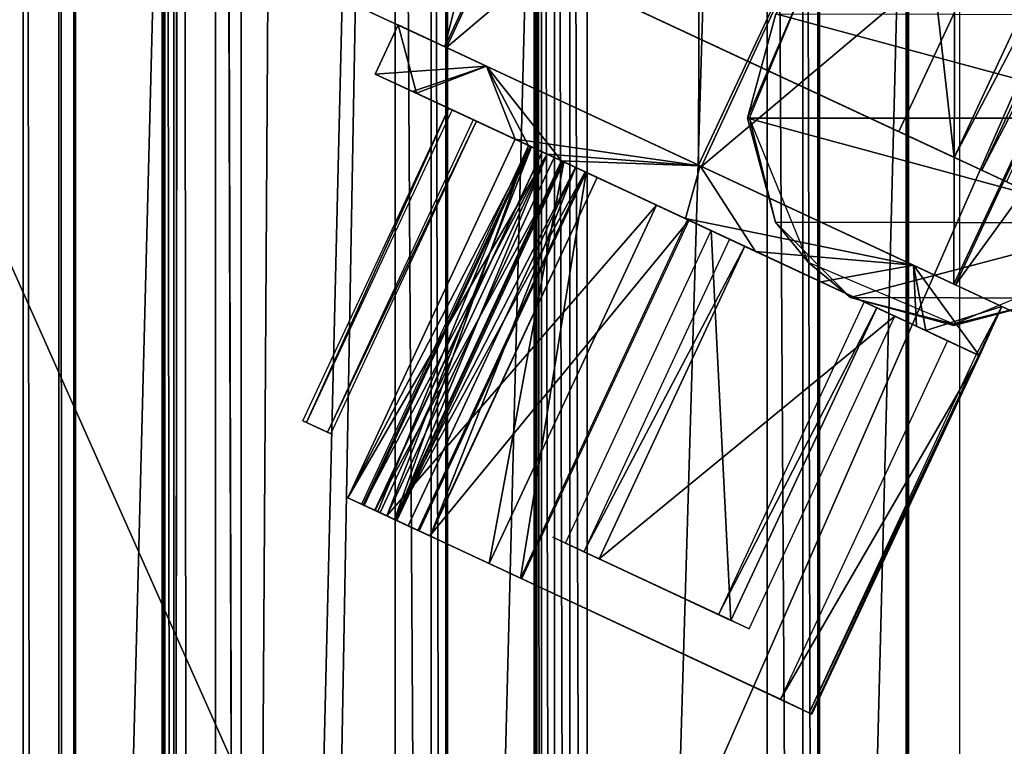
# Model space of a CAD drawing. Header units: millimetres. Extents: x -98 to 98, y -500 to 506.
# Tile 79 of 106: x 8 to 37, y 317 to 339. Entities that reach past the tile are written whole.
import ezdxf

# ---------------------------------------------------------------- set-up
doc = ezdxf.new("R2010")
doc.units = ezdxf.units.MM
doc.header["$LTSCALE"] = 65.185185
for name, color, linetype in [('10', 7, 'CONTINUOUS'), ('1004', 7, 'CONTINUOUS'), ('1012', 7, 'CONTINUOUS'), ('1013', 7, 'CONTINUOUS'), ('1053', 7, 'CONTINUOUS'), ('1054', 7, 'CONTINUOUS'), ('1055', 7, 'CONTINUOUS'), ('1104', 7, 'CONTINUOUS'), ('1106', 7, 'CONTINUOUS'), ('1107', 7, 'CONTINUOUS'), ('1112', 7, 'CONTINUOUS'), ('1135', 7, 'CONTINUOUS'), ('1136', 7, 'CONTINUOUS'), ('1151', 7, 'CONTINUOUS'), ('1489', 7, 'CONTINUOUS'), ('1490', 7, 'CONTINUOUS'), ('1491', 7, 'CONTINUOUS'), ('1502', 7, 'CONTINUOUS'), ('1503', 7, 'CONTINUOUS'), ('1504', 7, 'CONTINUOUS'), ('1505', 7, 'CONTINUOUS'), ('1506', 7, 'CONTINUOUS'), ('1507', 7, 'CONTINUOUS'), ('1508', 7, 'CONTINUOUS'), ('1509', 7, 'CONTINUOUS'), ('1510', 7, 'CONTINUOUS'), ('1702', 7, 'CONTINUOUS'), ('1703', 7, 'CONTINUOUS'), ('1704', 7, 'CONTINUOUS'), ('415', 7, 'CONTINUOUS'), ('416', 7, 'CONTINUOUS'), ('417', 7, 'CONTINUOUS'), ('418', 7, 'CONTINUOUS'), ('419', 7, 'CONTINUOUS'), ('420', 7, 'CONTINUOUS'), ('421', 7, 'CONTINUOUS'), ('422', 7, 'CONTINUOUS'), ('423', 7, 'CONTINUOUS'), ('424', 7, 'CONTINUOUS'), ('425', 7, 'CONTINUOUS'), ('426', 7, 'CONTINUOUS'), ('427', 7, 'CONTINUOUS'), ('428', 7, 'CONTINUOUS'), ('429', 7, 'CONTINUOUS'), ('430', 7, 'CONTINUOUS'), ('431', 7, 'CONTINUOUS'), ('432', 7, 'CONTINUOUS'), ('433', 7, 'CONTINUOUS'), ('434', 7, 'CONTINUOUS'), ('437', 7, 'CONTINUOUS'), ('438', 7, 'CONTINUOUS'), ('444', 7, 'CONTINUOUS'), ('455', 7, 'CONTINUOUS'), ('456', 7, 'CONTINUOUS'), ('767', 7, 'CONTINUOUS'), ('768', 7, 'CONTINUOUS'), ('774', 7, 'CONTINUOUS'), ('775', 7, 'CONTINUOUS'), ('778', 7, 'CONTINUOUS'), ('782', 7, 'CONTINUOUS'), ('785', 7, 'CONTINUOUS'), ('9', 7, 'CONTINUOUS'), ('991', 7, 'CONTINUOUS')]:
    doc.layers.add(name, color=color, linetype=linetype)

msp = doc.modelspace()

# ---------------------------------------------------------------- linework, layer by layer
at = {"layer": '10', "color": 7, "linetype": 'CONTINUOUS'}
for points in [[(18.5, 484.5, -73), (-18.5, 484.5, -73), (-62.5, -484.5, -73), (18.5, 484.5, -73)], [(55.094, 434.525, -73), (18.5, 484.5, -73), (-62.5, -484.5, -73), (55.094, 434.525, -73)], [(55.094, 349.535, -73), (55.094, 434.525, -73), (-62.5, -484.5, -73), (55.094, 349.535, -73)], [(62.5, 346.145, -73), (55.094, 349.535, -73), (-62.5, -484.5, -73), (62.5, 346.145, -73)], [(28.241, 37.691, -73), (62.5, 346.145, -73), (-62.5, -484.5, -73), (28.241, 37.691, -73)], [(28.389, 38.249, -73), (62.5, 346.145, -73), (28.241, 37.691, -73), (28.389, 38.249, -73)], [(28.798, 38.621, -73), (62.5, 346.145, -73), (28.389, 38.249, -73), (28.798, 38.621, -73)], [(62.5, 55.285, -73), (62.5, 346.145, -73), (28.798, 38.621, -73), (62.5, 55.285, -73)]]:
    msp.add_3dface(points, dxfattribs=at)
at = {"layer": '1004', "color": 7, "linetype": 'CONTINUOUS'}
for points in [[(13.89, -479.8, -151.005), (14.644, 212.2, -151.005), (13.89, 479.7, -151.005), (13.89, -479.8, -151.005)], [(14.644, 412.2, -151.005), (13.89, 479.7, -151.005), (14.644, 215.2, -151.005), (14.644, 412.2, -151.005)], [(14.644, 215.2, -151.005), (13.89, 479.7, -151.005), (14.644, 212.2, -151.005), (14.644, 215.2, -151.005)], [(15.865, 407.609, -151.005), (14.644, 412.2, -151.005), (14.644, 215.2, -151.005), (15.865, 407.609, -151.005)], [(19.197, 404.223, -151.005), (15.865, 407.609, -151.005), (14.644, 215.2, -151.005), (19.197, 404.223, -151.005)], [(15.865, 219.791, -151.005), (19.197, 404.223, -151.005), (14.644, 215.2, -151.005), (15.865, 219.791, -151.005)], [(19.197, 223.177, -151.005), (19.197, 404.223, -151.005), (15.865, 219.791, -151.005), (19.197, 223.177, -151.005)]]:
    msp.add_3dface(points, dxfattribs=at)
at = {"layer": '1012', "color": 7, "linetype": 'CONTINUOUS'}
for points in [[(30.199, 402.935, -151.005), (24.87, 402.935, -151.005), (24.888, 224.465, -151.005), (30.199, 402.935, -151.005)], [(30.195, 224.465, -151.005), (30.199, 402.935, -151.005), (24.888, 224.465, -151.005), (30.195, 224.465, -151.005)]]:
    msp.add_3dface(points, dxfattribs=at)
at = {"layer": '1013', "color": 7, "linetype": 'CONTINUOUS'}
for points in [[(41.2, 402.935, -151.005), (35.886, 402.935, -151.005), (35.892, 224.465, -151.005), (41.2, 402.935, -151.005)], [(41.2, 402.935, -151.005), (35.892, 224.465, -151.005), (41.196, 224.465, -151.005), (41.2, 402.935, -151.005)]]:
    msp.add_3dface(points, dxfattribs=at)
at = {"layer": '1053', "color": 7, "linetype": 'CONTINUOUS'}
for points in [[(23.388, 402.95, -149.51), (23.388, 224.45, -149.51), (23.526, 224.457, -150.131), (23.388, 402.95, -149.51)], [(23.526, 402.943, -150.131), (23.388, 402.95, -149.51), (23.526, 224.457, -150.131), (23.526, 402.943, -150.131)], [(23.909, 224.465, -150.644), (23.909, 402.935, -150.641), (23.526, 402.943, -150.131), (23.909, 224.465, -150.644)], [(23.909, 224.465, -150.644), (23.526, 402.943, -150.131), (23.526, 224.457, -150.131), (23.909, 224.465, -150.644)], [(24.357, 402.935, -150.907), (23.909, 402.935, -150.641), (24.376, 224.465, -150.915), (24.357, 402.935, -150.907)], [(23.909, 402.935, -150.641), (23.909, 224.465, -150.644), (24.376, 224.465, -150.915), (23.909, 402.935, -150.641)], [(24.87, 402.935, -151.005), (24.357, 402.935, -150.907), (24.888, 224.465, -151.005), (24.87, 402.935, -151.005)], [(24.357, 402.935, -150.907), (24.376, 224.465, -150.915), (24.888, 224.465, -151.005), (24.357, 402.935, -150.907)]]:
    msp.add_3dface(points, dxfattribs=at)
at = {"layer": '1054', "color": 7, "linetype": 'CONTINUOUS'}
for points in [[(19.197, 404.223, -151.005), (19.197, 223.177, -151.005), (20.274, 223.722, -150.547), (19.197, 404.223, -151.005)], [(20.265, 403.682, -150.556), (19.197, 404.223, -151.005), (20.274, 223.722, -150.547), (20.265, 403.682, -150.556)], [(20.697, 223.89, -149.508), (20.697, 403.51, -149.508), (20.265, 403.682, -150.556), (20.697, 223.89, -149.508)], [(20.697, 223.89, -149.508), (20.265, 403.682, -150.556), (20.274, 223.722, -150.547), (20.697, 223.89, -149.508)]]:
    msp.add_3dface(points, dxfattribs=at)
at = {"layer": '1055', "color": 7, "linetype": 'CONTINUOUS'}
for points in [[(31.255, 224.465, -150.567), (30.199, 402.935, -151.005), (30.195, 224.465, -151.005), (31.255, 224.465, -150.567)], [(31.257, 402.935, -150.565), (30.199, 402.935, -151.005), (31.255, 224.465, -150.567), (31.257, 402.935, -150.565)], [(31.699, 224.465, -149.508), (31.257, 402.935, -150.565), (31.255, 224.465, -150.567), (31.699, 224.465, -149.508)], [(31.699, 224.465, -149.508), (31.699, 402.935, -149.508), (31.257, 402.935, -150.565), (31.699, 224.465, -149.508)]]:
    msp.add_3dface(points, dxfattribs=at)
at = {"layer": '1104', "color": 7, "linetype": 'CONTINUOUS'}
for points in [[(12.39, 214.477, -149.491), (12.39, 412.923, -149.491), (12.314, 249.95, -128.98), (12.39, 214.477, -149.491)], [(12.314, 249.95, -128.98), (12.39, 412.923, -149.491), (12.314, 349.95, -128.98), (12.314, 249.95, -128.98)]]:
    msp.add_3dface(points, dxfattribs=at)
at = {"layer": '1106', "color": 7, "linetype": 'CONTINUOUS'}
for points in [[(12.834, 479.7, -150.57), (12.659, 213.713, -150.362), (13.89, -479.8, -151.005), (12.834, 479.7, -150.57)], [(12.659, 413.713, -150.362), (12.659, 213.713, -150.362), (12.834, 479.7, -150.57), (12.659, 413.713, -150.362)], [(13.89, -479.8, -151.005), (13.89, 479.7, -151.005), (12.834, 479.7, -150.57), (13.89, -479.8, -151.005)], [(12.659, 413.713, -150.362), (12.39, 412.923, -149.491), (12.659, 213.713, -150.362), (12.659, 413.713, -150.362)], [(12.659, 213.713, -150.362), (12.39, 412.923, -149.491), (12.39, 214.477, -149.491), (12.659, 213.713, -150.362)]]:
    msp.add_3dface(points, dxfattribs=at)
at = {"layer": '1107', "color": 7, "linetype": 'CONTINUOUS'}
for points in [[(9.696, -479.8, -149.508), (9.745, 349.95, -128.98), (9.696, 479.7, -149.508), (9.696, -479.8, -149.508)], [(9.745, 249.95, -128.98), (9.745, 349.95, -128.98), (9.696, -479.8, -149.508), (9.745, 249.95, -128.98)]]:
    msp.add_3dface(points, dxfattribs=at)
at = {"layer": '1112', "color": 7, "linetype": 'CONTINUOUS'}
for points in [[(8.196, -479.8, -151.005), (9.254, -479.8, -150.568), (8.196, 479.7, -151.005), (8.196, -479.8, -151.005)], [(8.196, 479.7, -151.005), (9.254, -479.8, -150.568), (9.256, 479.7, -150.567), (8.196, 479.7, -151.005)], [(9.254, -479.8, -150.568), (9.696, -479.8, -149.508), (9.256, 479.7, -150.567), (9.254, -479.8, -150.568)], [(9.696, -479.8, -149.508), (9.696, 479.7, -149.508), (9.256, 479.7, -150.567), (9.696, -479.8, -149.508)]]:
    msp.add_3dface(points, dxfattribs=at)
at = {"layer": '1135', "color": 7, "linetype": 'CONTINUOUS'}
for points in [[(43.646, 348.95, -96.309), (0, 348.95, -89.001), (43.646, 250.95, -96.309), (43.646, 348.95, -96.309)], [(0, 348.95, -89.001), (0, 250.95, -89.001), (43.646, 250.95, -96.309), (0, 348.95, -89.001)]]:
    msp.add_3dface(points, dxfattribs=at)
at = {"layer": '1136', "color": 7, "linetype": 'CONTINUOUS'}
for points in [[(0, 348.95, -90.001), (42.975, 348.95, -97.136), (0, 250.95, -90.001), (0, 348.95, -90.001)], [(42.975, 348.95, -97.136), (42.975, 250.95, -97.136), (0, 250.95, -90.001), (42.975, 348.95, -97.136)]]:
    msp.add_3dface(points, dxfattribs=at)
at = {"layer": '1151', "color": 7, "linetype": 'CONTINUOUS'}
for points in [[(-58.35, -495.8, -334.63), (-58.35, 498.1, -334.63), (58.35, -495.8, -334.63), (-58.35, -495.8, -334.63)], [(58.35, -495.8, -334.63), (-58.35, 498.1, -334.63), (53.75, 484, -334.63), (58.35, -495.8, -334.63)]]:
    msp.add_3dface(points, dxfattribs=at)
at = {"layer": '1489', "linetype": 'CONTINUOUS'}
for points in [[(17.523, 339.284, -21.5), (20.715, 337.795, -29.907), (20.669, 337.817, -13.143), (17.523, 339.284, -21.5)], [(20.669, 337.817, -13.143), (20.715, 337.795, -29.907), (28.176, 334.316, -9.7), (20.669, 337.817, -13.143)], [(20.715, 337.795, -29.907), (28.26, 334.277, -33.3), (28.176, 334.316, -9.7), (20.715, 337.795, -29.907)], [(28.176, 334.316, -9.7), (28.26, 334.277, -33.3), (35.72, 330.798, -13.093), (28.176, 334.316, -9.7)], [(28.26, 334.277, -33.3), (35.767, 330.777, -29.857), (35.72, 330.798, -13.093), (28.26, 334.277, -33.3)], [(35.767, 330.777, -29.857), (38.912, 329.31, -21.5), (35.72, 330.798, -13.093), (35.767, 330.777, -29.857)]]:
    msp.add_3dface(points, dxfattribs=at)
at = {"layer": '1490', "linetype": 'CONTINUOUS'}
for points in [[(20.715, 337.795, -29.907), (17.523, 339.284, -21.5), (28.221, 354.046, -29.844), (20.715, 337.795, -29.907)], [(35.783, 350.52, -33.3), (20.715, 337.795, -29.907), (28.221, 354.046, -29.844), (35.783, 350.52, -33.3)], [(28.26, 334.277, -33.3), (20.715, 337.795, -29.907), (35.783, 350.52, -33.3), (28.26, 334.277, -33.3)], [(43.345, 346.993, -29.844), (28.26, 334.277, -33.3), (35.783, 350.52, -33.3), (43.345, 346.993, -29.844)], [(35.767, 330.777, -29.857), (28.26, 334.277, -33.3), (43.345, 346.993, -29.844), (35.767, 330.777, -29.857)], [(46.477, 345.533, -21.5), (35.767, 330.777, -29.857), (43.345, 346.993, -29.844), (46.477, 345.533, -21.5)], [(38.912, 329.31, -21.5), (35.767, 330.777, -29.857), (46.477, 345.533, -21.5), (38.912, 329.31, -21.5)]]:
    msp.add_3dface(points, dxfattribs=at)
at = {"layer": '1491', "linetype": 'CONTINUOUS'}
for points in [[(17.523, 339.284, -21.5), (20.669, 337.817, -13.143), (25.088, 355.507, -21.5), (17.523, 339.284, -21.5)], [(25.088, 355.507, -21.5), (20.669, 337.817, -13.143), (28.221, 354.046, -13.156), (25.088, 355.507, -21.5)], [(20.669, 337.817, -13.143), (28.176, 334.316, -9.7), (28.221, 354.046, -13.156), (20.669, 337.817, -13.143)], [(28.221, 354.046, -13.156), (28.176, 334.316, -9.7), (35.783, 350.52, -9.7), (28.221, 354.046, -13.156)], [(28.176, 334.316, -9.7), (35.72, 330.798, -13.093), (35.783, 350.52, -9.7), (28.176, 334.316, -9.7)], [(35.783, 350.52, -9.7), (35.72, 330.798, -13.093), (43.345, 346.993, -13.156), (35.783, 350.52, -9.7)], [(35.72, 330.798, -13.093), (38.912, 329.31, -21.5), (43.345, 346.993, -13.156), (35.72, 330.798, -13.093)]]:
    msp.add_3dface(points, dxfattribs=at)
at = {"layer": '1502', "linetype": 'CONTINUOUS'}
for points in [[(21.611, 335.612, -24.765), (21.511, 335.659, -18.466), (17.2, 326.414, -18.466), (21.611, 335.612, -24.765)], [(17.3, 326.368, -24.765), (21.611, 335.612, -24.765), (17.2, 326.414, -18.466), (17.3, 326.368, -24.765)]]:
    msp.add_3dface(points, dxfattribs=at)
at = {"layer": '1503', "linetype": 'CONTINUOUS'}
for points in [[(16.575, 326.706, -24.779), (16.475, 326.752, -18.48), (20.786, 335.997, -18.48), (16.575, 326.706, -24.779)], [(20.886, 335.95, -24.779), (16.575, 326.706, -24.779), (20.786, 335.997, -18.48), (20.886, 335.95, -24.779)]]:
    msp.add_3dface(points, dxfattribs=at)
at = {"layer": '1504', "linetype": 'CONTINUOUS'}
for points in [[(17.3, 326.368, -24.765), (17.2, 326.414, -18.466), (16.475, 326.752, -18.48), (17.3, 326.368, -24.765)], [(17.3, 326.368, -24.765), (16.475, 326.752, -18.48), (16.575, 326.706, -24.779), (17.3, 326.368, -24.765)]]:
    msp.add_3dface(points, dxfattribs=at)
at = {"layer": '1505', "linetype": 'CONTINUOUS'}
for points in [[(24.238, 323.133, -29.465), (28.759, 321.025, -25.535), (23.865, 323.307, -28.78), (24.238, 323.133, -29.465)], [(29.132, 320.851, -26.221), (28.759, 321.025, -25.535), (24.238, 323.133, -29.465), (29.132, 320.851, -26.221)]]:
    msp.add_3dface(points, dxfattribs=at)
at = {"layer": '1506', "linetype": 'CONTINUOUS'}
for points in [[(33.069, 330.269, -25.535), (28.759, 321.025, -25.535), (33.443, 330.095, -26.221), (33.069, 330.269, -25.535)], [(28.759, 321.025, -25.535), (29.132, 320.851, -26.221), (33.443, 330.095, -26.221), (28.759, 321.025, -25.535)]]:
    msp.add_3dface(points, dxfattribs=at)
at = {"layer": '1507', "linetype": 'CONTINUOUS'}
for points in [[(29.132, 320.851, -26.221), (24.238, 323.133, -29.465), (28.549, 332.377, -29.465), (29.132, 320.851, -26.221)], [(33.443, 330.095, -26.221), (29.132, 320.851, -26.221), (28.549, 332.377, -29.465), (33.443, 330.095, -26.221)]]:
    msp.add_3dface(points, dxfattribs=at)
at = {"layer": '1508', "linetype": 'CONTINUOUS'}
for points in [[(25.233, 322.669, -13.767), (24.777, 322.882, -14.388), (29.214, 320.812, -18.353), (25.233, 322.669, -13.767)], [(29.67, 320.6, -17.731), (25.233, 322.669, -13.767), (29.214, 320.812, -18.353), (29.67, 320.6, -17.731)]]:
    msp.add_3dface(points, dxfattribs=at)
at = {"layer": '1509', "linetype": 'CONTINUOUS'}
for points in [[(29.087, 332.126, -14.388), (24.777, 322.882, -14.388), (29.544, 331.913, -13.767), (29.087, 332.126, -14.388)], [(24.777, 322.882, -14.388), (25.233, 322.669, -13.767), (29.544, 331.913, -13.767), (24.777, 322.882, -14.388)]]:
    msp.add_3dface(points, dxfattribs=at)
at = {"layer": '1510', "linetype": 'CONTINUOUS'}
for points in [[(29.544, 331.913, -13.767), (25.233, 322.669, -13.767), (33.981, 329.844, -17.731), (29.544, 331.913, -13.767)], [(25.233, 322.669, -13.767), (29.67, 320.6, -17.731), (33.981, 329.844, -17.731), (25.233, 322.669, -13.767)]]:
    msp.add_3dface(points, dxfattribs=at)
at = {"layer": '1702', "color": 7, "linetype": 'CONTINUOUS'}
for points in [[(41.881, 335.7, -99.98), (29.619, 335.7, -99.98), (30.459, 338.791, -99.98), (41.881, 335.7, -99.98)], [(41.052, 338.773, -99.98), (41.881, 335.7, -99.98), (30.459, 338.791, -99.98), (41.052, 338.773, -99.98)], [(30.448, 332.627, -99.98), (29.619, 335.7, -99.98), (41.041, 332.609, -99.98), (30.448, 332.627, -99.98)], [(41.041, 332.609, -99.98), (29.619, 335.7, -99.98), (41.881, 335.7, -99.98), (41.041, 332.609, -99.98)], [(32.668, 330.4, -99.98), (30.448, 332.627, -99.98), (41.041, 332.609, -99.98), (32.668, 330.4, -99.98)], [(38.789, 330.375, -99.98), (32.668, 330.4, -99.98), (41.041, 332.609, -99.98), (38.789, 330.375, -99.98)], [(35.725, 329.571, -99.98), (32.668, 330.4, -99.98), (38.789, 330.375, -99.98), (35.725, 329.571, -99.98)]]:
    msp.add_3dface(points, dxfattribs=at)
at = {"layer": '1703', "color": 7, "linetype": 'CONTINUOUS'}
for points in [[(29.619, 335.7, -99.98), (30.448, 332.627, -99.98), (29.677, 335.7, -93.354), (29.619, 335.7, -99.98)], [(29.677, 335.7, -93.354), (30.448, 332.627, -99.98), (31.424, 331.433, -93.767), (29.677, 335.7, -93.354)], [(30.448, 332.627, -99.98), (32.668, 330.4, -99.98), (31.424, 331.433, -93.767), (30.448, 332.627, -99.98)], [(31.424, 331.433, -93.767), (32.668, 330.4, -99.98), (35.722, 329.614, -94.889), (31.424, 331.433, -93.767)], [(35.722, 329.614, -94.889), (38.789, 330.375, -99.98), (40.095, 331.422, -96.19), (35.722, 329.614, -94.889)], [(32.668, 330.4, -99.98), (35.725, 329.571, -99.98), (35.722, 329.614, -94.889), (32.668, 330.4, -99.98)], [(35.725, 329.571, -99.98), (38.789, 330.375, -99.98), (35.722, 329.614, -94.889), (35.725, 329.571, -99.98)]]:
    msp.add_3dface(points, dxfattribs=at)
at = {"layer": '1704', "color": 7, "linetype": 'CONTINUOUS'}
for points in [[(30.459, 338.791, -99.98), (29.619, 335.7, -99.98), (31.464, 340.008, -93.776), (30.459, 338.791, -99.98)], [(29.619, 335.7, -99.98), (29.677, 335.7, -93.354), (31.464, 340.008, -93.776), (29.619, 335.7, -99.98)]]:
    msp.add_3dface(points, dxfattribs=at)
at = {"layer": '415', "linetype": 'CONTINUOUS'}
for points in [[(24.534, 334.249, -13.328), (25.178, 333.949, -13.871), (24.124, 334.44, -12.4), (24.534, 334.249, -13.328)], [(24.124, 334.44, -12.4), (25.178, 333.949, -13.871), (29.861, 331.765, -11.988), (24.124, 334.44, -12.4)], [(25.17, 333.953, -14.766), (27.893, 332.683, -20.926), (25.178, 333.949, -13.871), (25.17, 333.953, -14.766)], [(25.178, 333.949, -13.871), (27.893, 332.683, -20.926), (29.861, 331.765, -11.988), (25.178, 333.949, -13.871)], [(27.893, 332.683, -20.926), (34.095, 329.791, -21.404), (29.861, 331.765, -11.988), (27.893, 332.683, -20.926)], [(34.095, 329.791, -21.404), (34.379, 329.658, -21.159), (29.861, 331.765, -11.988), (34.095, 329.791, -21.404)], [(29.861, 331.765, -11.988), (34.379, 329.658, -21.159), (34.617, 329.548, -15.493), (29.861, 331.765, -11.988)], [(34.379, 329.658, -21.159), (34.774, 329.474, -21.058), (34.617, 329.548, -15.493), (34.379, 329.658, -21.159)], [(35.208, 329.272, -21.18), (35.536, 329.119, -21.515), (34.617, 329.548, -15.493), (35.208, 329.272, -21.18)], [(34.617, 329.548, -15.493), (35.536, 329.119, -21.515), (36.482, 328.678, -21.588), (34.617, 329.548, -15.493)], [(34.774, 329.474, -21.058), (35.208, 329.272, -21.18), (34.617, 329.548, -15.493), (34.774, 329.474, -21.058)]]:
    msp.add_3dface(points, dxfattribs=at)
at = {"layer": '416', "linetype": 'CONTINUOUS'}
for points in [[(18.614, 337.009, -21.5), (19.718, 336.495, -26.237), (26.929, 333.132, -21.482), (18.614, 337.009, -21.5)], [(18.614, 337.009, -21.5), (26.929, 333.132, -21.482), (19.83, 336.442, -16.537), (18.614, 337.009, -21.5)], [(19.718, 336.495, -26.237), (22.746, 335.083, -29.808), (23.234, 334.855, -28.012), (19.718, 336.495, -26.237)], [(26.929, 333.132, -21.482), (19.718, 336.495, -26.237), (23.902, 334.544, -27.506), (26.929, 333.132, -21.482)], [(23.902, 334.544, -27.506), (19.718, 336.495, -26.237), (23.234, 334.855, -28.012), (23.902, 334.544, -27.506)], [(23.557, 334.705, -13.854), (23.147, 334.896, -12.926), (19.83, 336.442, -16.537), (23.557, 334.705, -13.854)], [(23.549, 334.709, -14.748), (23.557, 334.705, -13.854), (19.83, 336.442, -16.537), (23.549, 334.709, -14.748)], [(24.192, 334.408, -15.292), (23.549, 334.709, -14.748), (19.83, 336.442, -16.537), (24.192, 334.408, -15.292)], [(26.929, 333.132, -21.482), (24.192, 334.408, -15.292), (19.83, 336.442, -16.537), (26.929, 333.132, -21.482)], [(22.746, 335.083, -29.808), (23.199, 334.871, -28.906), (23.234, 334.855, -28.012), (22.746, 335.083, -29.808)]]:
    msp.add_3dface(points, dxfattribs=at)
at = {"layer": '417', "linetype": 'CONTINUOUS'}
for points in [[(23.697, 334.639, -30.39), (27.786, 332.733, -31.344), (24.151, 334.428, -29.488), (23.697, 334.639, -30.39)], [(24.151, 334.428, -29.488), (27.786, 332.733, -31.344), (24.819, 334.116, -28.982), (24.151, 334.428, -29.488)], [(24.819, 334.116, -28.982), (27.786, 332.733, -31.344), (24.854, 334.1, -28.088), (24.819, 334.116, -28.982)], [(24.854, 334.1, -28.088), (27.786, 332.733, -31.344), (27.849, 332.703, -22.125), (24.854, 334.1, -28.088)], [(27.786, 332.733, -31.344), (31.801, 330.86, -30.156), (27.849, 332.703, -22.125), (27.786, 332.733, -31.344)], [(27.849, 332.703, -22.125), (31.801, 330.86, -30.156), (34.013, 329.829, -22.601), (27.849, 332.703, -22.125)], [(31.801, 330.86, -30.156), (34.891, 329.42, -27.087), (34.013, 329.829, -22.601), (31.801, 330.86, -30.156)], [(34.013, 329.829, -22.601), (34.891, 329.42, -27.087), (34.341, 329.676, -22.936), (34.013, 329.829, -22.601)], [(34.341, 329.676, -22.936), (34.891, 329.42, -27.087), (34.774, 329.474, -23.058), (34.341, 329.676, -22.936)], [(34.774, 329.474, -23.058), (34.891, 329.42, -27.087), (35.169, 329.29, -22.957), (34.774, 329.474, -23.058)], [(34.891, 329.42, -27.087), (36.393, 328.719, -22.784), (35.169, 329.29, -22.957), (34.891, 329.42, -27.087)], [(35.169, 329.29, -22.957), (36.393, 328.719, -22.784), (35.453, 329.157, -22.712), (35.169, 329.29, -22.957)]]:
    msp.add_3dface(points, dxfattribs=at)
at = {"layer": '418', "linetype": 'CONTINUOUS'}
for points in [[(36.482, 328.678, -21.588), (35.536, 329.119, -21.515), (30.591, 318.515, -21.515), (36.482, 328.678, -21.588)], [(31.524, 318.08, -21.587), (36.482, 328.678, -21.588), (30.591, 318.515, -21.515), (31.524, 318.08, -21.587)]]:
    msp.add_3dface(points, dxfattribs=at)
at = {"layer": '419', "linetype": 'CONTINUOUS'}
for points in [[(19.291, 338.46, -21.5), (21.905, 337.24, -28.465), (18.614, 337.009, -21.5), (19.291, 338.46, -21.5)], [(18.614, 337.009, -21.5), (21.905, 337.24, -28.465), (19.718, 336.495, -26.237), (18.614, 337.009, -21.5)], [(19.718, 336.495, -26.237), (21.905, 337.24, -28.465), (22.746, 335.083, -29.808), (19.718, 336.495, -26.237)], [(21.905, 337.24, -28.465), (28.218, 334.297, -31.35), (22.746, 335.083, -29.808), (21.905, 337.24, -28.465)], [(17.801, 324.479, -29.808), (22.746, 335.083, -29.808), (23.697, 334.639, -30.39), (17.801, 324.479, -29.808)], [(22.746, 335.083, -29.808), (28.218, 334.297, -31.35), (23.697, 334.639, -30.39), (22.746, 335.083, -29.808)], [(18.269, 324.261, -30.115), (17.801, 324.479, -29.808), (23.697, 334.639, -30.39), (18.269, 324.261, -30.115)], [(18.753, 324.036, -30.39), (18.269, 324.261, -30.115), (23.697, 334.639, -30.39), (18.753, 324.036, -30.39)], [(23.697, 334.639, -30.39), (28.218, 334.297, -31.35), (27.786, 332.733, -31.344), (23.697, 334.639, -30.39)], [(28.218, 334.297, -31.35), (34.53, 331.353, -28.465), (27.786, 332.733, -31.344), (28.218, 334.297, -31.35)], [(27.786, 332.733, -31.344), (34.53, 331.353, -28.465), (31.801, 330.86, -30.156), (27.786, 332.733, -31.344)], [(31.801, 330.86, -30.156), (34.53, 331.353, -28.465), (34.891, 329.42, -27.087), (31.801, 330.86, -30.156)], [(34.53, 331.353, -28.465), (37.145, 330.134, -21.5), (34.891, 329.42, -27.087), (34.53, 331.353, -28.465)], [(31.448, 318.116, -22.784), (36.393, 328.719, -22.784), (37.145, 330.134, -21.5), (31.448, 318.116, -22.784)], [(31.502, 318.09, -22.187), (31.448, 318.116, -22.784), (37.145, 330.134, -21.5), (31.502, 318.09, -22.187)], [(36.482, 328.678, -21.588), (31.502, 318.09, -22.187), (37.145, 330.134, -21.5), (36.482, 328.678, -21.588)], [(37.145, 330.134, -21.5), (36.393, 328.719, -22.784), (34.891, 329.42, -27.087), (37.145, 330.134, -21.5)], [(36.482, 328.678, -21.588), (31.524, 318.08, -21.587), (31.502, 318.09, -22.187), (36.482, 328.678, -21.588)]]:
    msp.add_3dface(points, dxfattribs=at)
at = {"layer": '420', "linetype": 'CONTINUOUS'}
for points in [[(24.854, 334.1, -28.088), (22.905, 322.099, -22.125), (19.909, 323.496, -28.088), (24.854, 334.1, -28.088)], [(24.854, 334.1, -28.088), (27.849, 332.703, -22.125), (22.905, 322.099, -22.125), (24.854, 334.1, -28.088)]]:
    msp.add_3dface(points, dxfattribs=at)
at = {"layer": '421', "linetype": 'CONTINUOUS'}
for points in [[(24.151, 334.428, -29.488), (24.819, 334.116, -28.982), (19.206, 323.824, -29.488), (24.151, 334.428, -29.488)], [(19.206, 323.824, -29.488), (24.819, 334.116, -28.982), (19.875, 323.512, -28.982), (19.206, 323.824, -29.488)], [(24.819, 334.116, -28.982), (24.854, 334.1, -28.088), (19.875, 323.512, -28.982), (24.819, 334.116, -28.982)], [(24.854, 334.1, -28.088), (19.909, 323.496, -28.088), (19.875, 323.512, -28.982), (24.854, 334.1, -28.088)]]:
    msp.add_3dface(points, dxfattribs=at)
at = {"layer": '422', "linetype": 'CONTINUOUS'}
for points in [[(18.753, 324.036, -30.39), (23.697, 334.639, -30.39), (19.206, 323.824, -29.488), (18.753, 324.036, -30.39)], [(23.697, 334.639, -30.39), (24.151, 334.428, -29.488), (19.206, 323.824, -29.488), (23.697, 334.639, -30.39)]]:
    msp.add_3dface(points, dxfattribs=at)
at = {"layer": '423', "linetype": 'CONTINUOUS'}
for points in [[(17.801, 324.479, -29.808), (18.269, 324.261, -30.115), (19.206, 323.824, -29.488), (17.801, 324.479, -29.808)], [(17.801, 324.479, -29.808), (19.206, 323.824, -29.488), (19.875, 323.512, -28.982), (17.801, 324.479, -29.808)], [(17.801, 324.479, -29.808), (19.875, 323.512, -28.982), (18.255, 324.268, -28.906), (17.801, 324.479, -29.808)], [(18.202, 324.292, -12.926), (18.612, 324.101, -13.854), (19.589, 323.645, -13.328), (18.202, 324.292, -12.926)], [(18.684, 324.068, -12.647), (18.202, 324.292, -12.926), (19.18, 323.836, -12.4), (18.684, 324.068, -12.647)], [(19.18, 323.836, -12.4), (18.202, 324.292, -12.926), (19.589, 323.645, -13.328), (19.18, 323.836, -12.4)], [(19.875, 323.512, -28.982), (19.909, 323.496, -28.088), (18.255, 324.268, -28.906), (19.875, 323.512, -28.982)], [(18.255, 324.268, -28.906), (19.909, 323.496, -28.088), (18.289, 324.252, -28.012), (18.255, 324.268, -28.906)], [(18.269, 324.261, -30.115), (18.753, 324.036, -30.39), (19.206, 323.824, -29.488), (18.269, 324.261, -30.115)], [(18.289, 324.252, -28.012), (19.909, 323.496, -28.088), (18.958, 323.94, -27.506), (18.289, 324.252, -28.012)], [(18.604, 324.105, -14.748), (19.248, 323.805, -15.292), (20.225, 323.349, -14.766), (18.604, 324.105, -14.748)], [(18.612, 324.101, -13.854), (18.604, 324.105, -14.748), (20.233, 323.345, -13.871), (18.612, 324.101, -13.854)], [(20.233, 323.345, -13.871), (18.604, 324.105, -14.748), (20.225, 323.349, -14.766), (20.233, 323.345, -13.871)], [(19.589, 323.645, -13.328), (18.612, 324.101, -13.854), (20.233, 323.345, -13.871), (19.589, 323.645, -13.328)], [(19.909, 323.496, -28.088), (22.905, 322.099, -22.125), (18.958, 323.94, -27.506), (19.909, 323.496, -28.088)], [(18.958, 323.94, -27.506), (22.905, 322.099, -22.125), (21.984, 322.529, -21.482), (18.958, 323.94, -27.506)], [(19.248, 323.805, -15.292), (21.984, 322.529, -21.482), (22.948, 322.079, -20.926), (19.248, 323.805, -15.292)], [(20.225, 323.349, -14.766), (19.248, 323.805, -15.292), (22.948, 322.079, -20.926), (20.225, 323.349, -14.766)], [(22.905, 322.099, -22.125), (30.591, 318.515, -21.515), (21.984, 322.529, -21.482), (22.905, 322.099, -22.125)], [(21.984, 322.529, -21.482), (30.591, 318.515, -21.515), (29.144, 319.19, -21.404), (21.984, 322.529, -21.482)], [(22.948, 322.079, -20.926), (21.984, 322.529, -21.482), (29.144, 319.19, -21.404), (22.948, 322.079, -20.926)], [(31.524, 318.08, -21.587), (30.591, 318.515, -21.515), (22.905, 322.099, -22.125), (31.524, 318.08, -21.587)], [(31.502, 318.09, -22.187), (31.524, 318.08, -21.587), (22.905, 322.099, -22.125), (31.502, 318.09, -22.187)], [(29.069, 319.225, -22.601), (31.502, 318.09, -22.187), (22.905, 322.099, -22.125), (29.069, 319.225, -22.601)], [(30.515, 318.551, -22.712), (31.502, 318.09, -22.187), (29.069, 319.225, -22.601), (30.515, 318.551, -22.712)], [(29.398, 319.072, -22.936), (30.515, 318.551, -22.712), (29.069, 319.225, -22.601), (29.398, 319.072, -22.936)], [(29.144, 319.19, -21.404), (30.591, 318.515, -21.515), (30.262, 318.669, -21.18), (29.144, 319.19, -21.404)], [(29.471, 319.038, -21.14), (29.144, 319.19, -21.404), (30.262, 318.669, -21.18), (29.471, 319.038, -21.14)], [(30.189, 318.703, -22.976), (30.515, 318.551, -22.712), (29.398, 319.072, -22.936), (30.189, 318.703, -22.976)], [(29.813, 318.878, -23.055), (30.189, 318.703, -22.976), (29.398, 319.072, -22.936), (29.813, 318.878, -23.055)], [(29.847, 318.862, -21.061), (29.471, 319.038, -21.14), (30.262, 318.669, -21.18), (29.847, 318.862, -21.061)], [(31.448, 318.116, -22.784), (31.502, 318.09, -22.187), (30.515, 318.551, -22.712), (31.448, 318.116, -22.784)]]:
    msp.add_3dface(points, dxfattribs=at)
at = {"layer": '424', "linetype": 'CONTINUOUS'}
for points in [[(22.746, 335.083, -29.808), (17.801, 324.479, -29.808), (23.199, 334.871, -28.906), (22.746, 335.083, -29.808)], [(17.801, 324.479, -29.808), (18.255, 324.268, -28.906), (23.199, 334.871, -28.906), (17.801, 324.479, -29.808)]]:
    msp.add_3dface(points, dxfattribs=at)
at = {"layer": '425', "linetype": 'CONTINUOUS'}
for points in [[(18.255, 324.268, -28.906), (18.289, 324.252, -28.012), (23.199, 334.871, -28.906), (18.255, 324.268, -28.906)], [(23.199, 334.871, -28.906), (18.289, 324.252, -28.012), (23.234, 334.855, -28.012), (23.199, 334.871, -28.906)], [(18.289, 324.252, -28.012), (18.958, 323.94, -27.506), (23.234, 334.855, -28.012), (18.289, 324.252, -28.012)], [(18.958, 323.94, -27.506), (23.902, 334.544, -27.506), (23.234, 334.855, -28.012), (18.958, 323.94, -27.506)]]:
    msp.add_3dface(points, dxfattribs=at)
at = {"layer": '426', "linetype": 'CONTINUOUS'}
for points in [[(18.958, 323.94, -27.506), (26.929, 333.132, -21.482), (23.902, 334.544, -27.506), (18.958, 323.94, -27.506)], [(18.958, 323.94, -27.506), (21.984, 322.529, -21.482), (26.929, 333.132, -21.482), (18.958, 323.94, -27.506)]]:
    msp.add_3dface(points, dxfattribs=at)
at = {"layer": '427', "linetype": 'CONTINUOUS'}
for points in [[(21.984, 322.529, -21.482), (19.248, 323.805, -15.292), (24.192, 334.408, -15.292), (21.984, 322.529, -21.482)], [(21.984, 322.529, -21.482), (24.192, 334.408, -15.292), (26.929, 333.132, -21.482), (21.984, 322.529, -21.482)]]:
    msp.add_3dface(points, dxfattribs=at)
at = {"layer": '428', "linetype": 'CONTINUOUS'}
for points in [[(18.604, 324.105, -14.748), (18.612, 324.101, -13.854), (23.549, 334.709, -14.748), (18.604, 324.105, -14.748)], [(18.604, 324.105, -14.748), (23.549, 334.709, -14.748), (24.192, 334.408, -15.292), (18.604, 324.105, -14.748)], [(18.612, 324.101, -13.854), (23.557, 334.705, -13.854), (23.549, 334.709, -14.748), (18.612, 324.101, -13.854)], [(19.248, 323.805, -15.292), (18.604, 324.105, -14.748), (24.192, 334.408, -15.292), (19.248, 323.805, -15.292)]]:
    msp.add_3dface(points, dxfattribs=at)
at = {"layer": '429', "linetype": 'CONTINUOUS'}
for points in [[(19.291, 338.46, -21.5), (18.614, 337.009, -21.5), (19.83, 336.442, -16.537), (19.291, 338.46, -21.5)], [(19.291, 338.46, -21.5), (19.83, 336.442, -16.537), (21.905, 337.24, -14.535), (19.291, 338.46, -21.5)], [(19.83, 336.442, -16.537), (23.147, 334.896, -12.926), (21.905, 337.24, -14.535), (19.83, 336.442, -16.537)], [(23.147, 334.896, -12.926), (24.124, 334.44, -12.4), (21.905, 337.24, -14.535), (23.147, 334.896, -12.926)], [(21.905, 337.24, -14.535), (24.124, 334.44, -12.4), (28.218, 334.297, -11.65), (21.905, 337.24, -14.535)], [(18.202, 324.292, -12.926), (18.684, 324.068, -12.647), (23.147, 334.896, -12.926), (18.202, 324.292, -12.926)], [(18.684, 324.068, -12.647), (19.18, 323.836, -12.4), (23.147, 334.896, -12.926), (18.684, 324.068, -12.647)], [(19.18, 323.836, -12.4), (24.124, 334.44, -12.4), (23.147, 334.896, -12.926), (19.18, 323.836, -12.4)], [(24.124, 334.44, -12.4), (29.861, 331.765, -11.988), (28.218, 334.297, -11.65), (24.124, 334.44, -12.4)], [(28.218, 334.297, -11.65), (29.861, 331.765, -11.988), (34.53, 331.353, -14.535), (28.218, 334.297, -11.65)], [(29.861, 331.765, -11.988), (34.617, 329.548, -15.493), (34.53, 331.353, -14.535), (29.861, 331.765, -11.988)], [(34.617, 329.548, -15.493), (36.482, 328.678, -21.588), (34.53, 331.353, -14.535), (34.617, 329.548, -15.493)], [(36.482, 328.678, -21.588), (37.145, 330.134, -21.5), (34.53, 331.353, -14.535), (36.482, 328.678, -21.588)]]:
    msp.add_3dface(points, dxfattribs=at)
at = {"layer": '430', "linetype": 'CONTINUOUS'}
for points in [[(24.534, 334.249, -13.328), (24.124, 334.44, -12.4), (19.18, 323.836, -12.4), (24.534, 334.249, -13.328)], [(24.534, 334.249, -13.328), (19.18, 323.836, -12.4), (19.589, 323.645, -13.328), (24.534, 334.249, -13.328)]]:
    msp.add_3dface(points, dxfattribs=at)
at = {"layer": '431', "linetype": 'CONTINUOUS'}
for points in [[(24.534, 334.249, -13.328), (19.589, 323.645, -13.328), (20.233, 323.345, -13.871), (24.534, 334.249, -13.328)], [(25.178, 333.949, -13.871), (24.534, 334.249, -13.328), (20.233, 323.345, -13.871), (25.178, 333.949, -13.871)], [(25.17, 333.953, -14.766), (25.178, 333.949, -13.871), (20.225, 323.349, -14.766), (25.17, 333.953, -14.766)], [(25.178, 333.949, -13.871), (20.233, 323.345, -13.871), (20.225, 323.349, -14.766), (25.178, 333.949, -13.871)]]:
    msp.add_3dface(points, dxfattribs=at)
at = {"layer": '432', "linetype": 'CONTINUOUS'}
for points in [[(27.893, 332.683, -20.926), (25.17, 333.953, -14.766), (20.225, 323.349, -14.766), (27.893, 332.683, -20.926)], [(27.893, 332.683, -20.926), (20.225, 323.349, -14.766), (22.948, 322.079, -20.926), (27.893, 332.683, -20.926)]]:
    msp.add_3dface(points, dxfattribs=at)
at = {"layer": '433', "color": 7, "linetype": 'CONTINUOUS'}
msp.add_3dface([(34.095, 335.308, -40), (42.124, 352.528, -40), (24.756, 339.663, -40), (34.095, 335.308, -40)], dxfattribs=at)
at = {"layer": '434', "color": 7, "linetype": 'CONTINUOUS'}
msp.add_3dface([(42.124, 352.528, -40), (34.095, 335.308, -40), (39.992, 332.558, -46.392), (42.124, 352.528, -40)], dxfattribs=at)
at = {"layer": '437', "color": 7, "linetype": 'CONTINUOUS'}
for points in [[(43.762, 351.764, -63), (44.575, 351.385, -63.137), (35.733, 334.544, -63), (43.762, 351.764, -63)], [(35.733, 334.544, -63), (44.575, 351.385, -63.137), (36.545, 334.165, -63.137), (35.733, 334.544, -63)], [(44.575, 351.385, -63.137), (45.313, 351.041, -63.536), (36.545, 334.165, -63.137), (44.575, 351.385, -63.137)], [(45.313, 351.041, -63.536), (37.283, 333.821, -63.536), (36.545, 334.165, -63.137), (45.313, 351.041, -63.536)]]:
    msp.add_3dface(points, dxfattribs=at)
at = {"layer": '438', "color": 7, "linetype": 'CONTINUOUS'}
for points in [[(33.244, 356.668, -63), (35.733, 334.544, -63), (25.215, 339.449, -63), (33.244, 356.668, -63)], [(43.762, 351.764, -63), (35.733, 334.544, -63), (33.244, 356.668, -63), (43.762, 351.764, -63)]]:
    msp.add_3dface(points, dxfattribs=at)
at = {"layer": '444', "color": 7, "linetype": 'CONTINUOUS'}
for points in [[(34.095, 335.308, -40), (24.756, 339.663, -40), (25.215, 339.449, -63), (34.095, 335.308, -40)], [(35.733, 334.544, -63), (34.095, 335.308, -40), (25.215, 339.449, -63), (35.733, 334.544, -63)], [(39.992, 332.558, -46.392), (34.095, 335.308, -40), (39.785, 332.654, -63.664), (39.992, 332.558, -46.392)], [(34.095, 335.308, -40), (37.283, 333.821, -63.536), (37.923, 333.523, -63.881), (34.095, 335.308, -40)], [(37.283, 333.821, -63.536), (34.095, 335.308, -40), (36.545, 334.165, -63.137), (37.283, 333.821, -63.536)], [(34.095, 335.308, -40), (37.923, 333.523, -63.881), (38.627, 333.194, -64), (34.095, 335.308, -40)], [(34.095, 335.308, -40), (38.627, 333.194, -64), (39.785, 332.654, -63.664), (34.095, 335.308, -40)], [(34.095, 335.308, -40), (35.733, 334.544, -63), (36.545, 334.165, -63.137), (34.095, 335.308, -40)]]:
    msp.add_3dface(points, dxfattribs=at)
at = {"layer": '455', "color": 7, "linetype": 'CONTINUOUS'}
for points in [[(-65, -496.2), (-65, 496.2), (55.094, -434.525), (-65, -496.2)], [(55.094, -434.525), (-65, 496.2), (55.094, -349.535), (55.094, -434.525)], [(55.094, -349.535), (-65, 496.2), (65, -345), (55.094, -349.535)], [(65, -345), (-65, 496.2), (55.094, 349.535), (65, -345)]]:
    msp.add_3dface(points, dxfattribs=at)
at = {"layer": '456', "color": 7, "linetype": 'CONTINUOUS'}
for points in [[(-65, 496.2, 2), (-65, -496.2, 2), (55.094, 434.525, 2), (-65, 496.2, 2)], [(55.094, 434.525, 2), (-65, -496.2, 2), (55.094, 349.535, 2), (55.094, 434.525, 2)], [(55.094, 349.535, 2), (-65, -496.2, 2), (65, 345, 2), (55.094, 349.535, 2)], [(65, 345, 2), (-65, -496.2, 2), (55.094, -349.535, 2), (65, 345, 2)]]:
    msp.add_3dface(points, dxfattribs=at)
at = {"layer": '767', "color": 7, "linetype": 'CONTINUOUS'}
for points in [[(31.699, 224.465, -149.508), (31.747, 349.95, -128.98), (31.736, 402.935, -133.98), (31.699, 224.465, -149.508)], [(31.699, 402.935, -149.508), (31.699, 224.465, -149.508), (31.736, 402.935, -133.98), (31.699, 402.935, -149.508)], [(31.747, 249.95, -128.98), (31.747, 349.95, -128.98), (31.699, 224.465, -149.508), (31.747, 249.95, -128.98)]]:
    msp.add_3dface(points, dxfattribs=at)
at = {"layer": '768', "color": 7, "linetype": 'CONTINUOUS'}
for points in [[(20.697, 403.51, -149.508), (20.697, 223.89, -149.508), (20.734, 403.496, -133.98), (20.697, 403.51, -149.508)], [(20.697, 223.89, -149.508), (20.746, 349.95, -128.98), (20.734, 403.496, -133.98), (20.697, 223.89, -149.508)], [(20.746, 249.95, -128.98), (20.746, 349.95, -128.98), (20.697, 223.89, -149.508), (20.746, 249.95, -128.98)]]:
    msp.add_3dface(points, dxfattribs=at)
at = {"layer": '774', "color": 7, "linetype": 'CONTINUOUS'}
for points in [[(34.328, 224.465, -133.98), (34.386, 402.935, -149.51), (34.31, 249.95, -128.98), (34.328, 224.465, -133.98)], [(34.31, 249.95, -128.98), (34.386, 402.935, -149.51), (34.31, 349.95, -128.98), (34.31, 249.95, -128.98)], [(34.386, 224.465, -149.51), (34.386, 402.935, -149.51), (34.328, 224.465, -133.98), (34.386, 224.465, -149.51)]]:
    msp.add_3dface(points, dxfattribs=at)
at = {"layer": '775', "color": 7, "linetype": 'CONTINUOUS'}
for points in [[(23.388, 224.45, -149.51), (23.388, 402.95, -149.51), (23.312, 249.95, -128.98), (23.388, 224.45, -149.51)], [(23.312, 249.95, -128.98), (23.388, 402.95, -149.51), (23.312, 349.95, -128.98), (23.312, 249.95, -128.98)]]:
    msp.add_3dface(points, dxfattribs=at)
at = {"layer": '778', "color": 7, "linetype": 'CONTINUOUS'}
for points in [[(12.314, 249.95, -128.98), (12.314, 349.95, -128.98), (9.745, 249.95, -128.98), (12.314, 249.95, -128.98)], [(12.314, 349.95, -128.98), (9.745, 349.95, -128.98), (9.745, 249.95, -128.98), (12.314, 349.95, -128.98)]]:
    msp.add_3dface(points, dxfattribs=at)
at = {"layer": '782', "color": 7, "linetype": 'CONTINUOUS'}
for points in [[(23.312, 249.95, -128.98), (23.312, 349.95, -128.98), (20.746, 249.95, -128.98), (23.312, 249.95, -128.98)], [(23.312, 349.95, -128.98), (20.746, 349.95, -128.98), (20.746, 249.95, -128.98), (23.312, 349.95, -128.98)]]:
    msp.add_3dface(points, dxfattribs=at)
at = {"layer": '785', "color": 7, "linetype": 'CONTINUOUS'}
for points in [[(34.31, 249.95, -128.98), (34.31, 349.95, -128.98), (31.747, 249.95, -128.98), (34.31, 249.95, -128.98)], [(34.31, 349.95, -128.98), (31.747, 349.95, -128.98), (31.747, 249.95, -128.98), (34.31, 349.95, -128.98)]]:
    msp.add_3dface(points, dxfattribs=at)
at = {"layer": '9', "color": 7, "linetype": 'CONTINUOUS'}
for points in [[(8, -481, -75), (-62.5, 484.5, -75), (20, -481, -75), (8, -481, -75)], [(20, -481, -75), (-62.5, 484.5, -75), (55.094, -434.525, -75), (20, -481, -75)], [(55.094, -434.525, -75), (-62.5, 484.5, -75), (55.094, -349.535, -75), (55.094, -434.525, -75)], [(55.094, -349.535, -75), (-62.5, 484.5, -75), (62.5, -346.145, -75), (55.094, -349.535, -75)], [(62.5, -346.145, -75), (-62.5, 484.5, -75), (28.241, -37.691, -75), (62.5, -346.145, -75)], [(28.241, -37.691, -75), (-62.5, 484.5, -75), (28.241, 37.725, -75), (28.241, -37.691, -75)], [(28.241, 37.725, -75), (-62.5, 484.5, -75), (28.394, 38.257, -75), (28.241, 37.725, -75)], [(28.394, 38.257, -75), (-62.5, 484.5, -75), (28.828, 38.636, -75), (28.394, 38.257, -75)], [(28.828, 38.636, -75), (-62.5, 484.5, -75), (62.5, 55.285, -75), (28.828, 38.636, -75)], [(62.5, 55.285, -75), (-62.5, 484.5, -75), (55.094, 349.535, -75), (62.5, 55.285, -75)]]:
    msp.add_3dface(points, dxfattribs=at)
at = {"layer": '991', "color": 7, "linetype": 'CONTINUOUS'}
for points in [[(8.196, -479.8, -151.005), (8.196, 479.7, -151.005), (2.892, -479.8, -151.005), (8.196, -479.8, -151.005)], [(8.196, 479.7, -151.005), (2.892, 479.7, -151.005), (2.892, -479.8, -151.005), (8.196, 479.7, -151.005)]]:
    msp.add_3dface(points, dxfattribs=at)

doc.saveas('drawing.dxf')
